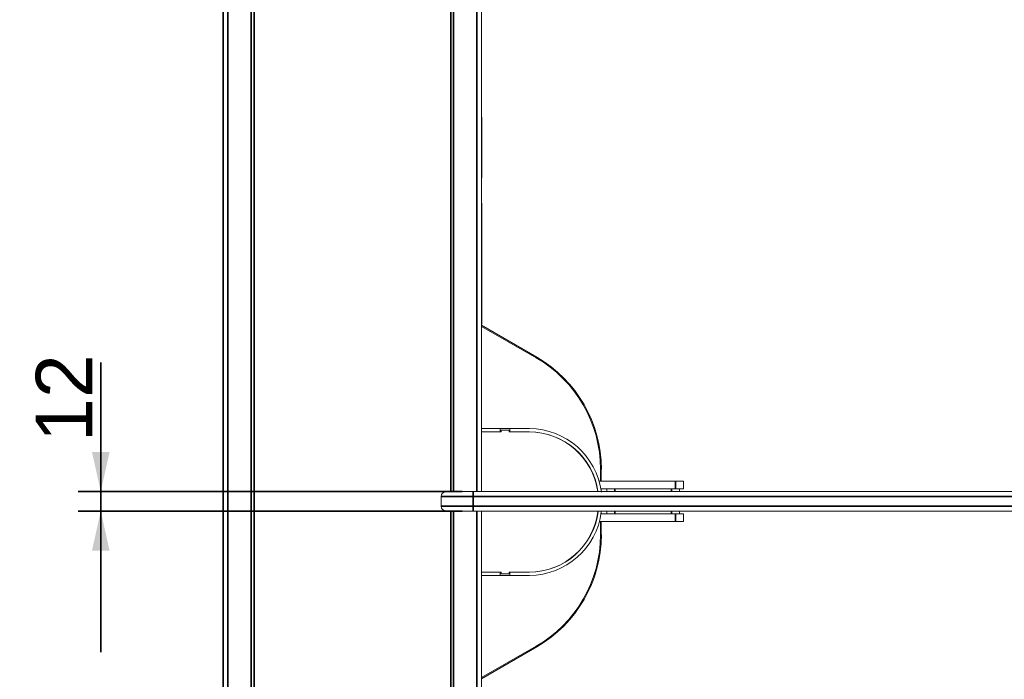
# Model space of a CAD drawing. Header units: millimetres. Extents: x 4 to 1188, y 1 to 840.
# Tile 3 of 210: x 163 to 250, y 126 to 184. Entities that reach past the tile are written whole.
import ezdxf

# ---------------------------------------------------------------- set-up
doc = ezdxf.new("R2010")
doc.units = ezdxf.units.MM
doc.layers.add('1', color=7, linetype='Continuous')
doc.styles.add('Arial Unicode MS', font='Arial Unicode MS')
doc.dimstyles.get("Standard").update_dxf_attribs({"dimtxt": 0.18, "dimasz": 0.18, "dimexe": 0.18, "dimexo": 0.0625, "dimgap": 0.09, "dimtad": 0, "dimtih": 1, "dimtoh": 1, "dimdec": 4, "dimzin": 0, "dimdsep": 46, "dimtxsty": 'Standard', "dimcen": 0.09, "dimadec": 0, "dimazin": 0, "dimtfac": 1, "dimtdec": 4, "dimtofl": 0, "dimtmove": 0, "dimatfit": 3, "dimfxl": 0, "dimtolj": 1, "dimtzin": 0, "dimarcsym": 0})

# ---------------------------------------------------------------- blocks, each defined once
blk = doc.blocks.new('_U5')
at = {"layer": '1', "color": 18, "lineweight": 35}
for p, q in [((170.083, 128.047), (170.083, 153.705)), ((202.089, 142.261), (168.083, 142.261)), ((202.089, 140.547), (168.083, 140.547))]:
    blk.add_line(p, q, dxfattribs=at)
at = {"layer": '1', "color": 18, "lineweight": 70}
for points in [[(170.083, 142.261), (169.307, 145.761), (170.859, 145.761)], [(170.083, 140.547), (170.859, 137.047), (169.307, 137.047)]]:
    blk.add_solid(points, dxfattribs=at)
at = {"layer": '1', "color": 18, "linetype": 'Continuous', "lineweight": 13, "insert": (169.328, 146.661), "char_height": 5, "attachment_point": 7, "rotation": 90, "line_spacing_factor": 1.047437, "style": 'Arial Unicode MS'}
blk.add_mtext('\\fArial Unicode MS|b0|i0;\\W1.0000;12', dxfattribs=at)
blk = doc.blocks.new('_U11')
at = {"layer": '1', "color": 18, "lineweight": 35}
for p, q in [((180.917, 220.594), (180.917, 11.644)), ((419.374, 220.594), (419.374, 11.644)), ((180.917, 13.644), (419.374, 13.644))]:
    blk.add_line(p, q, dxfattribs=at)
at = {"layer": '1', "color": 18, "lineweight": 70}
for points in [[(180.917, 13.644), (184.417, 14.419), (184.417, 12.868)], [(419.374, 13.644), (415.874, 12.868), (415.874, 14.419)]]:
    blk.add_solid(points, dxfattribs=at)
at = {"layer": '1', "color": 18, "linetype": 'Continuous', "lineweight": 13, "insert": (289.628, 16.203), "char_height": 5, "attachment_point": 7, "line_spacing_factor": 1.047437, "style": 'Arial Unicode MS'}
blk.add_mtext('\\fArial Unicode MS|b0|i0;\\W1.0000;{\\H1.21x;(}1669{\\H1.21x;)}', dxfattribs=at)

msp = doc.modelspace()

# ---------------------------------------------------------------- linework, layer by layer
at = {"layer": '1', "color": 154, "linetype": 'Continuous', "lineweight": 13}
for p, q in [((180.9458, 51.6294), (180.9458, 231.0579)), ((183.3744, 231.0579), (183.3744, 51.6294)), ((183.4458, 51.6294), (183.4458, 231.0579)), ((201.303, 231.0579), (201.303, 142.2604)), ((201.3744, 142.2604), (201.3744, 231.0579)), ((203.803, 142.2604), (203.803, 231.0579)), ((180.9172, 170.0794), (180.9172, 175.4222)), ((203.8315, 175.4222), (203.8315, 170.0794)), ((203.8315, 167.8083), (203.803, 167.8083)), ((203.8315, 167.8083), (203.8315, 157.094)), ((203.803, 157.094), (203.8315, 157.094)), ((203.803, 156.9985), (208.7172, 154.1613)), ((208.649, 154.1181), (203.803, 156.8947)), ((208.6815, 154.0994), (208.7172, 154.1613)), ((205.4815, 147.8436), (203.803, 147.8436)), ((203.803, 147.5579), (205.553, 147.5579)), ((205.4815, 147.8436), (206.3387, 147.8436)), ((205.4815, 147.5579), (205.4815, 147.8436)), ((205.553, 147.5579), (205.553, 147.7008)), ((205.553, 147.7008), (206.2672, 147.7008)), ((206.2672, 147.7008), (206.2672, 147.5579)), ((206.2672, 147.5579), (208.0301, 147.5579)), ((208.053, 147.8436), (206.3387, 147.8436)), ((206.3387, 147.5579), (206.3387, 147.8436)), ((208.053, 147.5579), (208.0301, 147.5579)), ((214.3601, 143.2043), (214.3601, 144.2638)), ((214.4315, 144.2638), (214.4315, 143.2043)), ((220.9982, 143.2043), (214.2276, 143.2043)), ((220.9982, 143.2043), (221.7125, 143.2043)), ((221.7125, 143.2043), (221.7125, 142.5257)), ((200.6601, 142.2614), (203.0887, 142.2614)), ((203.0887, 142.2614), (294.4315, 142.2614)), ((220.9982, 142.5257), (214.385, 142.5257)), ((214.4315, 142.5257), (214.4315, 142.2615)), ((214.9268, 142.2614), (214.9268, 142.5257)), ((221.7125, 142.5257), (220.9982, 142.5257)), ((221.3554, 142.5257), (221.3554, 142.2614)), ((200.2315, 140.9757), (200.2315, 141.8329)), ((203.0887, 140.5471), (200.6601, 140.5471)), ((201.303, 140.5474), (201.303, 51.6294)), ((201.3744, 51.6294), (201.3744, 140.5474)), ((294.4315, 140.5471), (203.0887, 140.5471)), ((203.803, 51.6294), (203.803, 140.5474)), ((214.4315, 140.472), (214.4315, 140.2828)), ((214.9268, 140.2829), (214.9268, 140.5471)), ((221.3554, 140.5471), (221.3554, 140.2829)), ((214.2614, 139.6043), (220.9982, 139.6043)), ((214.3601, 138.4234), (214.3601, 139.6042)), ((214.4051, 140.2829), (220.9982, 140.2829)), ((214.4315, 139.6043), (214.4315, 138.4234)), ((220.9982, 140.2829), (221.7125, 140.2829)), ((221.7125, 139.6043), (220.9982, 139.6043)), ((221.7125, 140.2829), (221.7125, 139.6043)), ((205.553, 135.1294), (203.803, 135.1294)), ((205.4815, 134.8436), (203.803, 134.8436)), ((205.4815, 134.8436), (205.4815, 135.1294)), ((206.3387, 134.8436), (205.4815, 134.8436)), ((205.553, 135.1294), (205.553, 134.9865)), ((205.553, 134.9865), (206.2672, 134.9865)), ((206.2672, 134.9865), (206.2672, 135.1294)), ((208.0301, 135.1294), (206.2672, 135.1294)), ((206.3387, 134.8436), (206.3387, 135.1294)), ((208.053, 134.8436), (206.3387, 134.8436)), ((208.053, 135.1294), (208.0301, 135.1294)), ((203.803, 125.7926), (208.649, 128.5692)), ((208.7172, 128.526), (203.803, 125.6888)), ((208.6815, 128.5879), (208.7172, 128.526))]:
    msp.add_line(p, q, dxfattribs=at)
at = {"layer": '1', "color": 154, "linetype": 'Continuous', "lineweight": 35}
for p, q in [((181.3458, 231.0579), (181.3458, 51.6294)), ((183.6601, 231.0579), (183.6601, 51.6294)), ((201.0887, 142.2604), (201.0887, 231.0579)), ((203.403, 142.2604), (203.403, 231.0579)), ((214.3601, 144.2638), (214.4315, 144.2638)), ((220.9982, 142.5257), (220.9982, 143.2043)), ((203.0887, 141.8329), (203.0887, 142.2614)), ((215.6411, 142.5257), (215.6411, 142.2614)), ((220.6411, 142.2614), (220.6411, 142.5257)), ((203.0887, 141.8329), (200.2315, 141.8329)), ((294.4315, 141.8329), (203.0887, 141.8329)), ((203.0887, 141.8329), (203.0887, 140.9757)), ((200.2315, 140.9757), (203.0887, 140.9757)), ((201.0887, 51.6294), (201.0887, 140.5474)), ((203.0887, 140.9757), (294.4315, 140.9757)), ((203.0887, 140.9757), (203.0887, 140.5471)), ((203.403, 51.6294), (203.403, 140.5474)), ((215.6411, 140.5471), (215.6411, 140.2829)), ((220.6411, 140.2829), (220.6411, 140.5471)), ((220.9982, 139.6043), (220.9982, 140.2829)), ((214.4315, 138.4234), (214.3601, 138.4234))]:
    msp.add_line(p, q, dxfattribs=at)
at = {"layer": '1', "color": 154, "linetype": 'Continuous', "lineweight": 13}
for centre, radius, start, end in [((181.203, 175.4222), 0.2857, 154.157344, 180), ((203.5458, 175.4222), 0.2857, 0, 25.842656), ((180.9887, 170.0794), 0.0714, 180, 233.129531), ((203.7601, 170.0794), 0.0714, 306.870469, 0), ((203.003, 144.2638), 11.3571, 0, 60.18903), ((203.003, 144.2638), 11.4286, 0, 60), ((208.0301, 141.4151), 6.1429, 8.1, 90), ((208.053, 141.4151), 6.4286, 7.150781, 90), ((208.053, 141.4151), 6.1429, 8.121094, 90), ((200.6601, 141.8329), 0.4286, 90, 180), ((200.6601, 140.9757), 0.4286, 180, 270), ((208.0301, 141.2722), 6.1429, 270, 352.94625), ((208.053, 141.2722), 6.1429, 270, 352.770469), ((208.053, 141.2722), 6.4286, 270, 352.781719), ((203.003, 138.4234), 11.3571, 299.81097, 0), ((203.003, 138.4234), 11.4286, 300, 0)]:
    msp.add_arc(centre, radius, start, end, dxfattribs=at)

# ---------------------------------------------------------------- dimensions: what is measured, and where the dimension line sits
at = {"layer": '1', "color": 18, "linetype": 'Continuous', "lineweight": 13}
dim = msp.add_linear_dim(base=(419.3744, 13.6435), p1=(180.9172, 224.2651), p2=(419.3744, 224.2651), dimstyle='Standard', override={"dimtxt": 5, "dimasz": 3.5, "dimexe": 2, "dimexo": 1, "dimgap": 2.5, "dimtad": 1, "dimtih": 1, "dimtoh": 0, "dimdec": 0, "dimlfac": 7, "dimzin": 8, "dimdsep": 44, "dimlunit": 2, "dimpost": '(<>)', "dimtxsty": 'Arial Unicode MS', "dimsah": 1, "dimse1": 0, "dimse2": 0, "dimsd1": 0, "dimsd2": 0, "dimclrd": 18, "dimclre": 18, "dimclrt": 18, "dimtm": -0.1, "dimtfac": 0.4, "dimtdec": 2, "dimtofl": 1, "dimtmove": 0, "dimtzin": 8, "dimlwd": 35, "dimlwe": 35}, dxfattribs=at)
dim.commit()
dim.dimension.update_dxf_attribs({"geometry": '_U11', "text_midpoint": (300.1458, 13.6435), "dimtype": 160})
dim = msp.add_linear_dim(base=(170.0832, 142.2614), p1=(236.491, 140.5471), p2=(248.7601, 142.2614), angle=270, dimstyle='Standard', override={"dimtxt": 5, "dimasz": 3.5, "dimexe": 2, "dimexo": 1, "dimgap": 2.5, "dimtad": 1, "dimtih": 0, "dimtoh": 0, "dimdec": 2, "dimlfac": 7, "dimzin": 8, "dimdsep": 44, "dimlunit": 2, "dimtxsty": 'Arial Unicode MS', "dimsah": 1, "dimse1": 0, "dimse2": 0, "dimsd1": 0, "dimsd2": 0, "dimclrd": 18, "dimclre": 18, "dimclrt": 18, "dimtol": 0, "dimtm": -0.1, "dimtfac": 0.4, "dimtdec": 2, "dimtofl": 1, "dimtmove": 0, "dimtzin": 8, "dimlwd": 35, "dimlwe": 35}, dxfattribs=at)
dim.commit()
dim.dimension.update_dxf_attribs({"geometry": '_U5', "text_midpoint": (170.0832, 163.309), "dimtype": 160})

doc.saveas('drawing.dxf')
